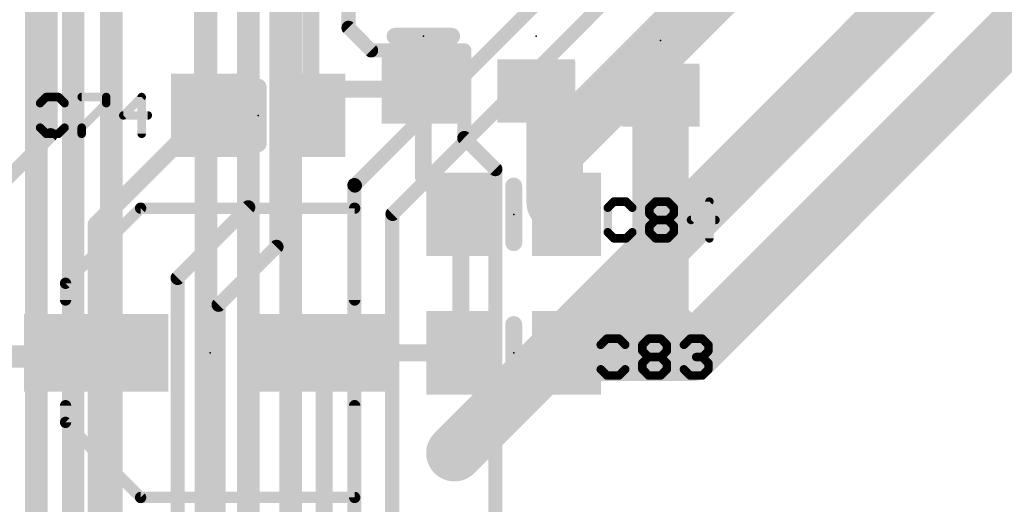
# Model space of a CAD drawing. Extents: x -10 to 150, y -20 to 180.
# Tile 41 of 70: x 14.28 to 31.99, y 96.74 to 105.45. Entities that reach past the tile are written whole.
import ezdxf

# ---------------------------------------------------------------- set-up
doc = ezdxf.new("R2010")
doc.units = 0
for name, color, linetype in [('1', 12, 'CONTINUOUS'), ('16', 132, 'CONTINUOUS'), ('18', 110, 'CONTINUOUS'), ('21', 253, 'CONTINUOUS'), ('23', 53, 'CONTINUOUS'), ('25', 253, 'CONTINUOUS')]:
    doc.layers.add(name, color=color, linetype=linetype)

# ---------------------------------------------------------------- blocks, each defined once
blk = doc.blocks.new('RECT')
blk.add_solid([(-0.5, -0.5), (0.5, -0.5), (-0.5, 0.5), (0.5, 0.5)])
blk = doc.blocks.new('ROUNDV')
at = {"const_width": 0.5}
blk.add_lwpolyline([(0, -0.25, 1), (0, 0.25, 1), (0, -0.25)], format="xyb", dxfattribs=at)

msp = doc.modelspace()

# ---------------------------------------------------------------- linework, layer by layer
at = {"layer": '1'}
for points, const_width in [([(14.8336, 103.378), (14.8336, 116.2558)], 0.254), ([(18.3896, 107.4674), (18.3896, 102.0826)], 0.254), ([(18.8976, 101.3714), (18.8976, 107.2388)], 0.254), ([(20.193, 106.7308), (20.193, 105.3084)], 0.254), ([(17.6174, 103.7336), (17.6174, 106.2228)], 0.4064), ([(19.5174, 104.3178), (19.5174, 106.2228)], 0.3048), ([(20.193, 105.3084), (20.5994, 104.902)], 0.254), ([(20.5994, 104.902), (22.2758, 104.902)], 0.254), ([(22.2758, 104.902), (22.2758, 103.3272)], 0.254), ([(23.5712, 104.156), (23.9014, 103.8258)], 1.016), ([(25.8064, 104.0798), (25.8064, 100.6348)], 1.016), ([(19.5174, 103.7336), (19.5174, 104.3178)], 0.3048), ([(19.6292, 104.206), (19.5174, 104.3178)], 0.3048), ([(21.5392, 104.206), (19.6292, 104.206)], 0.3048), ([(21.5392, 104.206), (21.5392, 102.6312)], 0.3048), ([(23.9014, 103.8258), (23.9014, 103.0732)], 1.016), ([(25.8158, 104.0892), (25.8064, 104.0798)], 0.4064), ([(15.6538, 101.77), (17.6174, 103.7336)], 0.3048), ([(12.7508, 101.2952), (14.8336, 103.378)], 0.254), ([(22.2758, 103.3272), (22.8346, 102.7684)], 0.254), ([(23.9014, 103.0732), (23.9014, 102.169)], 1.016), ([(21.5392, 102.6312), (22.2148, 101.9556)], 0.3048), ([(22.8346, 102.7684), (22.8346, 92.8878)], 0.254), ([(23.9014, 102.169), (24.1148, 101.9556)], 1.016), ([(18.3896, 102.0826), (17.1196, 100.8126)], 0.254), ([(22.2148, 99.4664), (22.2148, 101.9556)], 0.3048), ([(15.6538, 99.4664), (15.6538, 101.77)], 0.3048), ([(17.8562, 100.33), (18.8976, 101.3714)], 0.254), ([(24.7904, 99.6188), (25.8064, 100.6348)], 1.016), ([(25.8064, 100.6348), (25.8064, 100.0252)], 1.016), ([(17.1196, 100.8126), (17.1196, 92.8116)], 0.254), ([(17.8562, 92.8116), (17.8562, 100.33)], 0.254), ([(25.8064, 100.0252), (26.3652, 99.4664)], 1.016), ([(24.7904, 99.5426), (24.7904, 99.6188)], 1.016), ([(24.1148, 99.4664), (26.3652, 99.4664)], 1.016), ([(13, 99.4), (15.5874, 99.4)], 0.4064), ([(15.5874, 99.4), (15.6538, 99.4664)], 0.4064), ([(15.6538, 93.5736), (15.6538, 99.4664)], 0.3048), ([(19.7538, 93.5736), (19.7538, 99.4664)], 0.3048), ([(19.7538, 99.4664), (22.2148, 99.4664)], 0.3048)]:
    msp.add_lwpolyline(points, dxfattribs=dict(at, const_width=const_width))
for points, const_width in [([(20.2379, 105.3533, 1), (20.1481, 105.2635)], 0.127), ([(20.1295, 105.3084, 1), (20.2565, 105.3084)], 0.127), ([(20.5994, 104.9655, 1), (20.5994, 104.8385)], 0.127), ([(22.3393, 104.902, 1), (22.2123, 104.902)], 0.127), ([(22.2758, 104.8385, 1), (22.2758, 104.9655)], 0.127), ([(20.5545, 104.8571, 1), (20.6443, 104.9469)], 0.127), ([(23.7508, 104.3356, 1), (23.3916, 103.9764)], 0.508), ([(26.0604, 104.0798, 1), (25.5524, 104.0798)], 0.508), ([(19.5936, 104.3178, 1), (19.4412, 104.3178)], 0.1524), ([(19.5713, 104.3717, 1), (19.4635, 104.2639)], 0.1524), ([(19.4412, 104.3178, 1), (19.5936, 104.3178)], 0.1524), ([(19.6292, 104.2822, 1), (19.6292, 104.1298)], 0.1524), ([(19.5753, 104.1521, 1), (19.6831, 104.2599)], 0.1524), ([(21.6154, 104.206, 1), (21.463, 104.206)], 0.1524), ([(21.5392, 104.1298, 1), (21.5392, 104.2822)], 0.1524), ([(24.1554, 103.8258, 1), (23.6474, 103.8258)], 0.508), ([(23.7218, 103.6462, 1), (24.081, 104.0054)], 0.508), ([(25.7346, 104.1516, 1), (25.8782, 104.008)], 0.2032), ([(25.8876, 104.0174, 1), (25.744, 104.161)], 0.2032), ([(17.5158, 103.7336, 1), (17.719, 103.7336)], 0.2032), ([(17.6713, 103.6797, 1), (17.5635, 103.7875)], 0.1524), ([(19.4412, 103.7336, 1), (19.5936, 103.7336)], 0.1524), ([(14.7701, 103.378, 1), (14.8971, 103.378)], 0.127), ([(14.8785, 103.3331, 1), (14.7887, 103.4229)], 0.127), ([(22.3207, 103.3721, 1), (22.2309, 103.2823)], 0.127), ([(24.1554, 103.0732, 1), (23.6474, 103.0732)], 0.508), ([(22.2123, 103.3272, 1), (22.3393, 103.3272)], 0.127), ([(23.6474, 103.0732, 1), (24.1554, 103.0732)], 0.508), ([(21.5931, 102.6851, 1), (21.4853, 102.5773)], 0.1524), ([(22.8981, 102.7684, 1), (22.7711, 102.7684)], 0.127), ([(22.7897, 102.7235, 1), (22.8795, 102.8133)], 0.127), ([(21.463, 102.6312, 1), (21.6154, 102.6312)], 0.1524), ([(24.081, 102.3486, 1), (23.7218, 101.9894)], 0.508), ([(23.6474, 102.169, 1), (24.1554, 102.169)], 0.508), ([(23.9352, 101.776, 1), (24.2944, 102.1352)], 0.508), ([(18.4345, 102.0377, 1), (18.3447, 102.1275)], 0.127), ([(18.3261, 102.0826, 1), (18.4531, 102.0826)], 0.127), ([(22.291, 101.9556, 1), (22.1386, 101.9556)], 0.1524), ([(22.1609, 101.9017, 1), (22.2687, 102.0095)], 0.1524), ([(15.73, 101.77, 1), (15.5776, 101.77)], 0.1524), ([(15.5999, 101.8239, 1), (15.7077, 101.7161)], 0.1524), ([(18.9425, 101.3265, 1), (18.8527, 101.4163)], 0.127), ([(18.8341, 101.3714, 1), (18.9611, 101.3714)], 0.127), ([(26.0604, 100.6348, 1), (25.5524, 100.6348)], 0.508), ([(25.986, 100.4552, 1), (25.6268, 100.8144)], 0.508), ([(17.1831, 100.8126, 1), (17.0561, 100.8126)], 0.127), ([(17.0747, 100.8575, 1), (17.1645, 100.7677)], 0.127), ([(25.5524, 100.6348, 1), (26.0604, 100.6348)], 0.508), ([(17.9197, 100.33, 1), (17.7927, 100.33)], 0.127), ([(17.8113, 100.3749, 1), (17.9011, 100.2851)], 0.127), ([(25.986, 100.2048, 1), (25.6268, 99.8456)], 0.508), ([(25.5524, 100.0252, 1), (26.0604, 100.0252)], 0.508), ([(25.0444, 99.6188, 1), (24.5364, 99.6188)], 0.508), ([(24.1148, 99.7204, 1), (24.1148, 99.2124)], 0.508), ([(24.6108, 99.7984, 1), (24.97, 99.4392)], 0.508), ([(26.1856, 99.2868, 1), (26.5448, 99.646)], 0.508), ([(26.3652, 99.2124, 1), (26.3652, 99.7204)], 0.508), ([(24.5364, 99.5426, 1), (25.0444, 99.5426)], 0.508), ([(15.5156, 99.4718, 1), (15.6592, 99.3282)], 0.2032), ([(15.7256, 99.3946, 1), (15.582, 99.5382)], 0.2032), ([(15.5874, 99.2984, 1), (15.5874, 99.5016)], 0.2032), ([(15.73, 99.4664, 1), (15.5776, 99.4664)], 0.1524), ([(15.5776, 99.4664, 1), (15.73, 99.4664)], 0.1524), ([(19.83, 99.4664, 1), (19.6776, 99.4664)], 0.1524), ([(19.7538, 99.5426, 1), (19.7538, 99.3902)], 0.1524), ([(22.1386, 99.4664, 1), (22.291, 99.4664)], 0.1524), ([(22.2148, 99.3902, 1), (22.2148, 99.5426)], 0.1524)]:
    msp.add_lwpolyline(points, format="xyb", dxfattribs=dict(at, const_width=const_width))
at = {"layer": '16'}
for points, const_width in [([(14.5796, 83.1438), (14.5796, 153.2382)], 0.4064), ([(15.24, 55.9308), (15.24, 149.5552)], 0.4064), ([(15.9258, 53.5178), (15.9258, 140.7922)], 0.4064), ([(17.6276, 118.9736), (17.6276, 58.2676)], 0.4064), ([(38.5826, 117.7544), (23.9014, 103.0732)], 1.016), ([(18.3896, 117.8814), (18.3896, 52.2732)], 0.4064), ([(19.1516, 117.4242), (19.1516, 52.8574)], 0.4064), ([(40.7924, 116.3574), (22.098, 97.663)], 1.016), ([(42.545, 115.6462), (26.3652, 99.4664)], 1.016), ([(31.7297, 112.7074), (20.9855, 101.9632)], 0.254), ([(20.3073, 102.4814), (30.3657, 112.5398)], 0.254), ([(20.3073, 102.4738), (20.2997, 102.4814)], 0.254), ([(20.2997, 102.4814), (20.2997, 53.401)], 0.254), ([(20.3073, 102.4814), (20.3073, 102.4738)], 0.254), ([(20.9855, 101.9632), (20.9779, 101.9632)], 0.254), ([(20.9779, 101.9632), (20.9779, 52.6313)], 0.254)]:
    msp.add_lwpolyline(points, dxfattribs=dict(at, const_width=const_width))
for points, const_width in [([(23.7218, 103.2528, 1), (24.081, 102.8936)], 0.508), ([(20.3446, 102.5263, 1), (20.2548, 102.4365)], 0.127), ([(20.3632, 102.4814, 1), (20.2362, 102.4814)], 0.127), ([(20.3708, 102.4814, 1), (20.2438, 102.4814)], 0.127), ([(20.2624, 102.5263, 1), (20.3522, 102.4365)], 0.127), ([(20.2624, 102.4289, 1), (20.3522, 102.5187)], 0.127), ([(20.2438, 102.4738, 1), (20.3708, 102.4738)], 0.127), ([(20.9779, 102.0267, 1), (20.9779, 101.8997)], 0.127), ([(21.0414, 101.9632, 1), (20.9144, 101.9632)], 0.127), ([(20.9406, 102.0081, 1), (21.0304, 101.9183)], 0.127), ([(20.9855, 101.8997, 1), (20.9855, 102.0267)], 0.127), ([(26.1856, 99.646, 1), (26.5448, 99.2868)], 0.508), ([(21.9184, 97.8426, 1), (22.2776, 97.4834)], 0.508)]:
    msp.add_lwpolyline(points, format="xyb", dxfattribs=dict(at, const_width=const_width))
at = {"layer": '21'}
for points, const_width in [([(22.0472, 105.156), (21.0312, 105.156)], 0.3048), ([(18.5674, 103.2256), (18.5674, 104.2416)], 0.3048), ([(23.1648, 101.4476), (23.1648, 102.4636)], 0.3048), ([(15.1038, 100.7164), (16.4538, 102.0664)], 0.2032), ([(16.4538, 102.0664), (20.3038, 102.0664)], 0.2032), ([(20.3038, 102.0664), (20.3038, 100.4164)], 0.2032), ([(15.1038, 100.4164), (15.1038, 100.7164)], 0.2032), ([(23.1648, 98.9584), (23.1648, 99.9744)], 0.3048), ([(15.1038, 98.2164), (15.1038, 98.5164)], 0.2032), ([(20.3038, 98.5164), (20.3038, 96.8664)], 0.2032), ([(16.4538, 96.8664), (15.1038, 98.2164)], 0.2032), ([(20.3038, 96.8664), (16.4538, 96.8664)], 0.2032)]:
    msp.add_lwpolyline(points, dxfattribs=dict(at, const_width=const_width))
for points, const_width in [([(21.0312, 105.2322, 1), (21.0312, 105.0798)], 0.1524), ([(22.0472, 105.0798, 1), (22.0472, 105.2322)], 0.1524), ([(18.6436, 104.2416, 1), (18.4912, 104.2416)], 0.1524), ([(18.4912, 103.2256, 1), (18.6436, 103.2256)], 0.1524), ([(23.241, 102.4636, 1), (23.0886, 102.4636)], 0.1524), ([(16.4538, 102.1172, 1), (16.4538, 102.0156)], 0.1016), ([(16.4897, 102.0305, 1), (16.4179, 102.1023)], 0.1016), ([(20.3546, 102.0664, 1), (20.253, 102.0664)], 0.1016), ([(20.3038, 102.0156, 1), (20.3038, 102.1172)], 0.1016), ([(23.0886, 101.4476, 1), (23.241, 101.4476)], 0.1524), ([(15.1546, 100.7164, 1), (15.053, 100.7164)], 0.1016), ([(15.0679, 100.7523, 1), (15.1397, 100.6805)], 0.1016), ([(15.053, 100.4164, 1), (15.1546, 100.4164)], 0.1016), ([(20.253, 100.4164, 1), (20.3546, 100.4164)], 0.1016), ([(23.241, 99.9744, 1), (23.0886, 99.9744)], 0.1524), ([(23.0886, 98.9584, 1), (23.241, 98.9584)], 0.1524), ([(15.1546, 98.5164, 1), (15.053, 98.5164)], 0.1016), ([(20.3546, 98.5164, 1), (20.253, 98.5164)], 0.1016), ([(15.1397, 98.2523, 1), (15.0679, 98.1805)], 0.1016), ([(15.053, 98.2164, 1), (15.1546, 98.2164)], 0.1016), ([(16.4538, 96.9172, 1), (16.4538, 96.8156)], 0.1016), ([(16.4179, 96.8305, 1), (16.4897, 96.9023)], 0.1016), ([(20.253, 96.8664, 1), (20.3546, 96.8664)], 0.1016), ([(20.3038, 96.8156, 1), (20.3038, 96.9172)], 0.1016)]:
    msp.add_lwpolyline(points, format="xyb", dxfattribs=dict(at, const_width=const_width))
at = {"layer": '23'}
for p in [(21.5392, 105.156), (23.5712, 105.156), (25.8064, 105.0798), (18.5674, 103.7336), (23.1648, 101.9556), (17.7038, 99.4664), (23.1648, 99.4664)]:
    msp.add_point(p, dxfattribs=at)
at = {"layer": '25', "const_width": 0.1524}
for points in [[(14.7559, 104.0644), (14.6458, 103.9542)], [(14.9762, 104.0644), (14.7559, 104.0644)], [(15.0864, 103.9542), (14.9762, 104.0644)], [(15.3942, 104.0644), (15.8348, 104.0644)], [(15.8348, 104.0644), (15.8348, 103.9542)], [(16.4731, 104.0644), (16.1426, 103.7339)], [(16.4731, 103.4034), (16.4731, 104.0644)], [(14.6458, 103.9542), (14.6458, 103.5136)], [(15.8348, 103.9542), (15.3942, 103.5136)], [(16.1426, 103.7339), (16.5832, 103.7339)], [(14.6458, 103.5136), (14.7559, 103.4034)], [(14.7559, 103.4034), (14.9762, 103.4034)], [(14.9762, 103.4034), (15.0864, 103.5136)], [(15.3942, 103.5136), (15.3942, 103.4034)], [(24.9667, 102.1848), (24.8566, 102.0746)], [(25.187, 102.1848), (24.9667, 102.1848)], [(25.2972, 102.0746), (25.187, 102.1848)], [(25.605, 102.0746), (25.7151, 102.1848)], [(25.7151, 102.1848), (25.9355, 102.1848)], [(25.9355, 102.1848), (26.0456, 102.0746)], [(26.6839, 102.1848), (26.3534, 101.8543)], [(26.6839, 101.5238), (26.6839, 102.1848)], [(24.8566, 102.0746), (24.8566, 101.634)], [(25.605, 101.9644), (25.605, 102.0746)], [(25.7151, 101.8543), (25.605, 101.9644)], [(26.0456, 101.9644), (25.9355, 101.8543)], [(26.0456, 102.0746), (26.0456, 101.9644)], [(25.605, 101.7441), (25.7151, 101.8543)], [(25.7151, 101.8543), (25.9355, 101.8543)], [(25.9355, 101.8543), (26.0456, 101.7441)], [(26.3534, 101.8543), (26.794, 101.8543)], [(24.8566, 101.634), (24.9667, 101.5238)], [(25.187, 101.5238), (25.2972, 101.634)], [(25.605, 101.634), (25.605, 101.7441)], [(25.7151, 101.5238), (25.605, 101.634)], [(26.0456, 101.634), (25.9355, 101.5238)], [(26.0456, 101.7441), (26.0456, 101.634)], [(24.9667, 101.5238), (25.187, 101.5238)], [(25.9355, 101.5238), (25.7151, 101.5238)], [(24.8397, 99.721), (24.7296, 99.6108)], [(25.06, 99.721), (24.8397, 99.721)], [(25.1702, 99.6108), (25.06, 99.721)], [(25.478, 99.6108), (25.5881, 99.721)], [(25.5881, 99.721), (25.8085, 99.721)], [(25.8085, 99.721), (25.9186, 99.6108)], [(26.2264, 99.6108), (26.3365, 99.721)], [(26.3365, 99.721), (26.5569, 99.721)], [(26.5569, 99.721), (26.667, 99.6108)], [(24.7296, 99.6108), (24.7296, 99.1702)], [(25.478, 99.5006), (25.478, 99.6108)], [(25.5881, 99.3905), (25.478, 99.5006)], [(25.9186, 99.5006), (25.8085, 99.3905)], [(25.9186, 99.6108), (25.9186, 99.5006)], [(26.667, 99.5006), (26.5569, 99.3905)], [(26.667, 99.6108), (26.667, 99.5006)], [(25.478, 99.2803), (25.5881, 99.3905)], [(25.478, 99.1702), (25.478, 99.2803)], [(25.5881, 99.3905), (25.8085, 99.3905)], [(25.8085, 99.3905), (25.9186, 99.2803)], [(25.9186, 99.2803), (25.9186, 99.1702)], [(26.5569, 99.3905), (26.4467, 99.3905)], [(26.5569, 99.3905), (26.667, 99.2803)], [(26.667, 99.2803), (26.667, 99.1702)], [(24.7296, 99.1702), (24.8397, 99.06)], [(25.06, 99.06), (25.1702, 99.1702)], [(25.5881, 99.06), (25.478, 99.1702)], [(25.9186, 99.1702), (25.8085, 99.06)], [(26.3365, 99.06), (26.2264, 99.1702)], [(26.667, 99.1702), (26.5569, 99.06)], [(24.8397, 99.06), (25.06, 99.06)], [(25.8085, 99.06), (25.5881, 99.06)], [(26.5569, 99.06), (26.3365, 99.06)]]:
    msp.add_lwpolyline(points, dxfattribs=at)
at = {"layer": '25', "const_width": 0.0762}
for points in [[(14.7559, 104.1025, 1), (14.7559, 104.0263)], [(14.7829, 104.0374, 1), (14.729, 104.0913)], [(15.0032, 104.0913, 1), (14.9493, 104.0374)], [(14.9762, 104.0263, 1), (14.9762, 104.1025)], [(15.3942, 104.1025, 1), (15.3942, 104.0263)], [(15.8729, 104.0644, 1), (15.7967, 104.0644)], [(15.8348, 104.0263, 1), (15.8348, 104.1025)], [(16.5112, 104.0644, 1), (16.435, 104.0644)], [(16.5, 104.0374, 1), (16.4461, 104.0913)], [(14.6839, 103.9542, 1), (14.6077, 103.9542)], [(14.6188, 103.9811, 1), (14.6727, 103.9273)], [(15.0595, 103.9273, 1), (15.1133, 103.9811)], [(15.7967, 103.9542, 1), (15.8729, 103.9542)], [(15.8618, 103.9273, 1), (15.8079, 103.9811)], [(16.1156, 103.7608, 1), (16.1695, 103.7069)], [(16.1426, 103.772, 1), (16.1426, 103.6958)], [(16.5832, 103.6958, 1), (16.5832, 103.772)], [(14.6727, 103.5405, 1), (14.6188, 103.4866)], [(14.6077, 103.5136, 1), (14.6839, 103.5136)], [(14.7559, 103.4415, 1), (14.7559, 103.3653)], [(14.729, 103.3765, 1), (14.7829, 103.4303)], [(14.9493, 103.4303, 1), (15.0032, 103.3765)], [(14.9762, 103.3653, 1), (14.9762, 103.4415)], [(15.1133, 103.4866, 1), (15.0595, 103.5405)], [(15.3672, 103.5405, 1), (15.4211, 103.4866)], [(15.4323, 103.5136, 1), (15.3561, 103.5136)], [(15.3561, 103.4034, 1), (15.4323, 103.4034)], [(16.435, 103.4034, 1), (16.5112, 103.4034)], [(24.9667, 102.2229, 1), (24.9667, 102.1467)], [(24.9937, 102.1578, 1), (24.9398, 102.2117)], [(25.214, 102.2117, 1), (25.1601, 102.1578)], [(25.187, 102.1467, 1), (25.187, 102.2229)], [(25.7151, 102.2229, 1), (25.7151, 102.1467)], [(25.7421, 102.1578, 1), (25.6882, 102.2117)], [(25.9624, 102.2117, 1), (25.9085, 102.1578)], [(25.9355, 102.1467, 1), (25.9355, 102.2229)], [(26.722, 102.1848, 1), (26.6458, 102.1848)], [(26.7108, 102.1578, 1), (26.6569, 102.2117)], [(24.8947, 102.0746, 1), (24.8185, 102.0746)], [(24.8296, 102.1015, 1), (24.8835, 102.0477)], [(25.2703, 102.0477, 1), (25.3241, 102.1015)], [(25.6319, 101.9914, 1), (25.578, 101.9375)], [(25.6431, 102.0746, 1), (25.5669, 102.0746)], [(25.578, 102.1015, 1), (25.6319, 102.0477)], [(26.0837, 102.0746, 1), (26.0075, 102.0746)], [(26.0187, 102.0477, 1), (26.0726, 102.1015)], [(26.0726, 101.9375, 1), (26.0187, 101.9914)], [(25.5669, 101.9644, 1), (25.6431, 101.9644)], [(25.7151, 101.8924, 1), (25.7151, 101.8162)], [(25.7421, 101.8273, 1), (25.6882, 101.8812)], [(25.6882, 101.8273, 1), (25.7421, 101.8812)], [(25.9624, 101.8812, 1), (25.9085, 101.8273)], [(25.9085, 101.8812, 1), (25.9624, 101.8273)], [(25.9355, 101.8162, 1), (25.9355, 101.8924)], [(26.0075, 101.9644, 1), (26.0837, 101.9644)], [(26.3264, 101.8812, 1), (26.3803, 101.8273)], [(26.3534, 101.8924, 1), (26.3534, 101.8162)], [(26.794, 101.8162, 1), (26.794, 101.8924)], [(24.8835, 101.6609, 1), (24.8296, 101.607)], [(24.8185, 101.634, 1), (24.8947, 101.634)], [(25.3241, 101.607, 1), (25.2703, 101.6609)], [(25.578, 101.7711, 1), (25.6319, 101.7172)], [(25.6319, 101.6609, 1), (25.578, 101.607)], [(25.6431, 101.7441, 1), (25.5669, 101.7441)], [(25.5669, 101.634, 1), (25.6431, 101.634)], [(26.0837, 101.7441, 1), (26.0075, 101.7441)], [(26.0075, 101.634, 1), (26.0837, 101.634)], [(26.0187, 101.7172, 1), (26.0726, 101.7711)], [(26.0726, 101.607, 1), (26.0187, 101.6609)], [(24.9667, 101.5619, 1), (24.9667, 101.4857)], [(24.9398, 101.4969, 1), (24.9937, 101.5507)], [(25.1601, 101.5507, 1), (25.214, 101.4969)], [(25.187, 101.4857, 1), (25.187, 101.5619)], [(25.7151, 101.5619, 1), (25.7151, 101.4857)], [(25.6882, 101.4969, 1), (25.7421, 101.5507)], [(25.9085, 101.5507, 1), (25.9624, 101.4969)], [(25.9355, 101.4857, 1), (25.9355, 101.5619)], [(26.6458, 101.5238, 1), (26.722, 101.5238)], [(24.8397, 99.7591, 1), (24.8397, 99.6829)], [(24.8667, 99.694, 1), (24.8128, 99.7479)], [(25.087, 99.7479, 1), (25.0331, 99.694)], [(25.06, 99.6829, 1), (25.06, 99.7591)], [(25.5881, 99.7591, 1), (25.5881, 99.6829)], [(25.6151, 99.694, 1), (25.5612, 99.7479)], [(25.8354, 99.7479, 1), (25.7815, 99.694)], [(25.8085, 99.6829, 1), (25.8085, 99.7591)], [(26.3365, 99.7591, 1), (26.3365, 99.6829)], [(26.3635, 99.694, 1), (26.3096, 99.7479)], [(26.5838, 99.7479, 1), (26.5299, 99.694)], [(26.5569, 99.6829, 1), (26.5569, 99.7591)], [(24.7677, 99.6108, 1), (24.6915, 99.6108)], [(24.7026, 99.6377, 1), (24.7565, 99.5839)], [(25.1433, 99.5839, 1), (25.1971, 99.6377)], [(25.5049, 99.5276, 1), (25.451, 99.4737)], [(25.5161, 99.6108, 1), (25.4399, 99.6108)], [(25.451, 99.6377, 1), (25.5049, 99.5839)], [(25.4399, 99.5006, 1), (25.5161, 99.5006)], [(25.9567, 99.6108, 1), (25.8805, 99.6108)], [(25.8805, 99.5006, 1), (25.9567, 99.5006)], [(25.8917, 99.5839, 1), (25.9456, 99.6377)], [(25.9456, 99.4737, 1), (25.8917, 99.5276)], [(26.1994, 99.6377, 1), (26.2533, 99.5839)], [(26.7051, 99.6108, 1), (26.6289, 99.6108)], [(26.6289, 99.5006, 1), (26.7051, 99.5006)], [(26.6401, 99.5839, 1), (26.694, 99.6377)], [(26.694, 99.4737, 1), (26.6401, 99.5276)], [(25.5161, 99.2803, 1), (25.4399, 99.2803)], [(25.5881, 99.4286, 1), (25.5881, 99.3524)], [(25.6151, 99.3635, 1), (25.5612, 99.4174)], [(25.5612, 99.3635, 1), (25.6151, 99.4174)], [(25.8354, 99.4174, 1), (25.7815, 99.3635)], [(25.7815, 99.4174, 1), (25.8354, 99.3635)], [(25.8085, 99.3524, 1), (25.8085, 99.4286)], [(25.9567, 99.2803, 1), (25.8805, 99.2803)], [(26.4467, 99.4286, 1), (26.4467, 99.3524)], [(26.5838, 99.4174, 1), (26.5299, 99.3635)], [(26.5299, 99.4174, 1), (26.5838, 99.3635)], [(26.5569, 99.3524, 1), (26.5569, 99.4286)], [(26.7051, 99.2803, 1), (26.6289, 99.2803)], [(24.7565, 99.1971, 1), (24.7026, 99.1432)], [(24.6915, 99.1702, 1), (24.7677, 99.1702)], [(25.1971, 99.1432, 1), (25.1433, 99.1971)], [(25.451, 99.3073, 1), (25.5049, 99.2534)], [(25.5049, 99.1971, 1), (25.451, 99.1432)], [(25.4399, 99.1702, 1), (25.5161, 99.1702)], [(25.8805, 99.1702, 1), (25.9567, 99.1702)], [(25.8917, 99.2534, 1), (25.9456, 99.3073)], [(25.9456, 99.1432, 1), (25.8917, 99.1971)], [(26.2533, 99.1971, 1), (26.1994, 99.1432)], [(26.6289, 99.1702, 1), (26.7051, 99.1702)], [(26.6401, 99.2534, 1), (26.694, 99.3073)], [(26.694, 99.1432, 1), (26.6401, 99.1971)], [(24.8397, 99.0981, 1), (24.8397, 99.0219)], [(24.8128, 99.0331, 1), (24.8667, 99.0869)], [(25.0331, 99.0869, 1), (25.087, 99.0331)], [(25.06, 99.0219, 1), (25.06, 99.0981)], [(25.5881, 99.0981, 1), (25.5881, 99.0219)], [(25.5612, 99.0331, 1), (25.6151, 99.0869)], [(25.7815, 99.0869, 1), (25.8354, 99.0331)], [(25.8085, 99.0219, 1), (25.8085, 99.0981)], [(26.3365, 99.0981, 1), (26.3365, 99.0219)], [(26.3096, 99.0331, 1), (26.3635, 99.0869)], [(26.5299, 99.0869, 1), (26.5838, 99.0331)], [(26.5569, 99.0219, 1), (26.5569, 99.0981)]]:
    msp.add_lwpolyline(points, format="xyb", dxfattribs=at)

# ---------------------------------------------------------------- block references
at = {"layer": '1'}
for p, xscale, yscale, rotation in [((21.5392, 104.206), 1.24, 1.5, 270), ((23.5712, 104.156), 1.1, 1.4, 90), ((25.8064, 104.0798), 1.1, 1.4, 90), ((17.6174, 103.7336), 1.24, 1.5, 180), ((19.5174, 103.7336), 1.24, 1.5, 180), ((22.2148, 101.9556), 1.24, 1.5, 180), ((24.1148, 101.9556), 1.24, 1.5, 180), ((15.6538, 99.4664), 2.6, 1.4, 180), ((19.7538, 99.4664), 2.6, 1.4, 180), ((22.2148, 99.4664), 1.24, 1.5, 180), ((24.1148, 99.4664), 1.24, 1.5, 180)]:
    msp.add_blockref('RECT', p, dxfattribs=dict(at, xscale=xscale, yscale=yscale, rotation=rotation))
at = {"layer": '18', "xscale": 0.4572, "yscale": 0.4572}
for p in [(23.9014, 103.0732), (23.9014, 103.0732), (26.3652, 99.4664), (26.3652, 99.4664), (22.5552, 98.0948), (22.5552, 98.0948), (22.098, 97.663), (22.098, 97.663)]:
    msp.add_blockref('ROUNDV', p, dxfattribs=at)
at = {"layer": '21', "xscale": 0.65, "yscale": 1.4, "rotation": 90}
for p in [(23.5697, 104.4142), (25.8049, 104.338)]:
    msp.add_blockref('RECT', p, dxfattribs=at)

doc.saveas('drawing.dxf')
